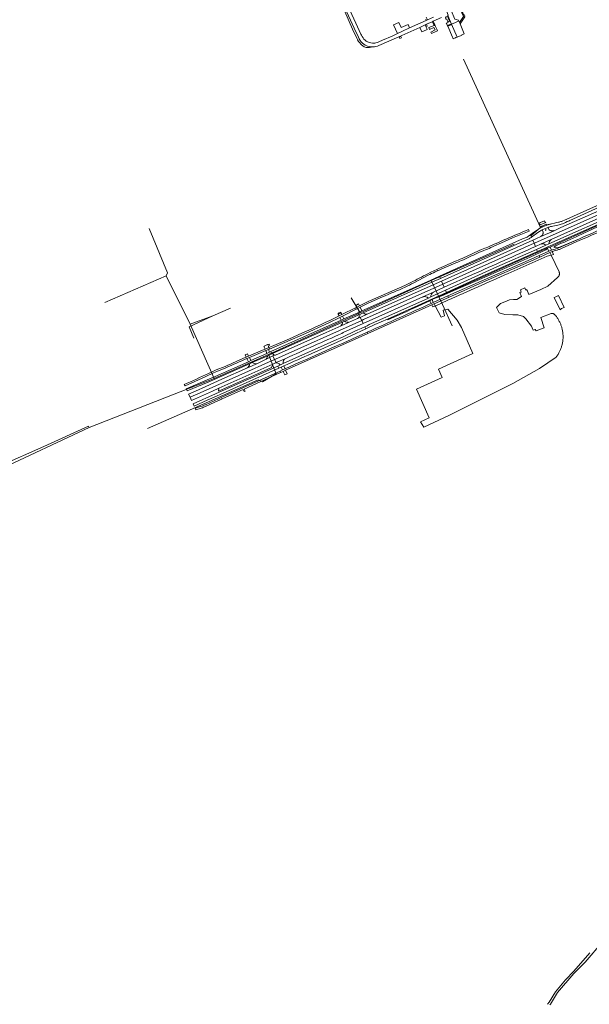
# Model space of a CAD drawing. Extents: x 148869 to 161638, y 453607 to 469810.
# Tile 8 of 256: x 151730 to 152333, y 460283 to 461327. Entities that reach past the tile are written whole.
import ezdxf
from ezdxf.lldxf.tags import DXFTag

# ---------------------------------------------------------------- set-up
doc = ezdxf.new("R2010")
doc.units = 0
for name, color, linetype, lineweight in [('B-OI-RI-DRUKLEIDING-G-niet meenemen', 190, 'RI-PERS', 18), ('B-RO-VH-VERHARDING_ASFALT-GV', 251, 'CONTINUOUS', 18), ('B-RO-VH-VERHARDING_FUNDERING_ZAND-GV', 251, 'CONTINUOUS', 18), ('B-RO-VH-VERHARDING_GESLOTEN-GV', 251, 'CONTINUOUS', 18), ('B-RO-VH-VERHARDING_HALFVERHARDING-GV', 251, 'CONTINUOUS', 18), ('B-RO-VH-VERHARDING_OPEN-GV', 251, 'CONTINUOUS', 18), ('B-RO-VH-VERHARDING_STRAATBAKSTEEN-GV', 251, 'CONTINUOUS', 18)]:
    doc.layers.add(name, color=color, linetype=linetype, lineweight=lineweight)
tags = doc.linetypes.add('RI-PERS', pattern='A,7,-2,["P",Standard,S=1.8,R=0,X=-0.5,Y=-0.9],-2,7,-2,[102,NLCS.SHX,S=1,R=180,X=0,Y=0],-2', length=22).pattern_tags.tags
tags[6] = DXFTag(74, 10)

msp = doc.modelspace()

# ---------------------------------------------------------------- linework, layer by layer
at = {"layer": 'B-OI-RI-DRUKLEIDING-G-niet meenemen'}
for p, q in [((152281.7, 461106.4), (152200.2, 461284.8)), ((151886.4, 461058.2), (151866.8, 461105.3)), ((152271.8, 461097.7), (152281.7, 461106.4)), ((152253.6, 461088.6), (152165.8, 461050.1)), ((151884.8, 461055.1), (151819.8, 461026.7)), ((151884.8, 461055.1), (151886.4, 461058.2)), ((151910.2, 461003.9), (151884.8, 461055.1)), ((152165.8, 461050.1), (152090.6, 461015.7)), ((152165.8, 461050.1), (152177.8, 461024.8)), ((152090.6, 461015.7), (152081.1, 461031.6)), ((151934.2, 461012.8), (151953, 461020.8)), ((152177.8, 461024.8), (152188.1, 461002.2)), ((151934.2, 461012.8), (151909.1, 461000.9)), ((151910.2, 461003.9), (151934.2, 461012.8)), ((152090.6, 461015.7), (151993.2, 460971.8)), ((151909.1, 461000.9), (151914, 460989)), ((151935.8, 460946.1), (151910.2, 461003.9)), ((151993.2, 460971.8), (151935.8, 460946.1)), ((151993.2, 460971.8), (152001.6, 460951.3)), ((151935.8, 460946.1), (151803.2, 460894.3)), ((151927.2, 460920.6), (151982.4, 460944.8)), ((151986.8, 460942.6), (151982.4, 460944.8)), ((152001.6, 460951.3), (151986.8, 460942.6)), ((151927.2, 460920.6), (151865.2, 460893.2)), ((151803.2, 460894.3), (151574, 460786.8)), ((151802.4, 460895.7), (151755, 460874.3)), ((151803.2, 460894.3), (151802.4, 460895.7)), ((151755, 460874.3), (151709, 460853.7))]:
    msp.add_line(p, q, dxfattribs=at)
at = {"layer": 'B-RO-VH-VERHARDING_ASFALT-GV', "flags": 128}
for points in [[(152348.2, 461132.4), (152309.7, 461115.1), (152307.1, 461113.9), (152305.5, 461113.3), (152304.8, 461113), (152304, 461112.8), (152303.2, 461112.5), (152302.3, 461112.3), (152301.5, 461112), (152300.7, 461111.8), (152298.7, 461111.4), (152296.4, 461110.9), (152293.4, 461110.2), (152292.1, 461109.9), (152291.5, 461109.8), (152290.9, 461109.6), (152289.9, 461109.3), (152289.5, 461109.2), (152289, 461109), (152288.4, 461108.8), (152287.6, 461108.5), (152286.6, 461108.1), (152285.5, 461107.6), (152284.7, 461107.3), (152284.1, 461107), (152283.5, 461106.8), (152283, 461106.5), (152282.5, 461106.3), (152281.5, 461105.8), (152279.5, 461104.6), (152276.9, 461102.9), (152274.2, 461100.8), (152271.4, 461098.7), (152271.1, 461098.5), (152272.2, 461095.9), (152278.8, 461100.9), (152280.6, 461102.1), (152282.9, 461103.4), (152283.5, 461103.8), (152289.6, 461106.3), (152290.1, 461106.5), (152290.8, 461106.7), (152291.6, 461106.9), (152292.4, 461107.2), (152293.2, 461107.4), (152294.6, 461107.7), (152296.4, 461108.1), (152298.6, 461108.5), (152300, 461108.9), (152301.3, 461109.2), (152302.4, 461109.5), (152303.5, 461109.8), (152305, 461110.3), (152305.9, 461110.6), (152306.6, 461110.8), (152307.3, 461111.1), (152308.1, 461111.5), (152310.1, 461112.5), (152311, 461112.9), (152311.4, 461113.1), (152311.9, 461113.3), (152312.3, 461113.4), (152312.7, 461113.6), (152347.9, 461129.5)], [(152272.2, 461001.6), (152266.2, 461009.3), (152263.5, 461011.9), (152257.8, 461013.8), (152252.4, 461013.8), (152243.9, 461014), (152237.7, 461015.8), (152235.1, 461021.4), (152239.1, 461025.8), (152244, 461027.6), (152248.8, 461029.6), (152253.2, 461029.9), (152256.5, 461029.9), (152261.4, 461033.2), (152259.7, 461037.3), (152261.3, 461037.9), (152260.3, 461040.2), (152265, 461042.3), (152266, 461040), (152267.2, 461040.5), (152269.3, 461035.1), (152282, 461040.5), (152289.4, 461044), (152299.7, 461053.4), (152299.9, 461053.6), (152300.2, 461053.8), (152300.4, 461054), (152300.6, 461054.2), (152300.8, 461054.4), (152301, 461054.6), (152301.1, 461054.9), (152301.3, 461055.1), (152301.4, 461055.4), (152301.5, 461055.7), (152301.6, 461056), (152301.7, 461056.3), (152301.8, 461056.6), (152301.8, 461056.9), (152301.8, 461057.2), (152301.8, 461057.5), (152301.8, 461057.8), (152301.8, 461058), (152301.7, 461058.3), (152301.6, 461058.6), (152301.5, 461058.9), (152301.4, 461059.2), (152293.1, 461077.1), (152293, 461077.1), (152290, 461076.2), (152288.7, 461075.8), (152247.3, 461057.5)], [(152183.6, 461029.1), (152170.7, 461023.2), (152170, 461023.2), (152176.2, 461011.3), (152179.8, 461012.6), (152178.5, 461018.7), (152183.5, 461019.8), (152193.2, 461008.1), (152197.8, 461000.2), (152209.8, 460972.9), (152173.4, 460956.2), (152177.4, 460947.2), (152150.1, 460935), (152163.8, 460904.5), (152154.6, 460900.4), (152158, 460894.7), (152184.6, 460907.1), (152252.4, 460940.9), (152280.5, 460956.9), (152298.3, 460969), (152298.8, 460969.7), (152299.3, 460970.4), (152299.8, 460971.1), (152300.3, 460971.8), (152300.7, 460972.5), (152301.1, 460973.3), (152301.5, 460974), (152301.9, 460974.8), (152302.3, 460975.5), (152302.6, 460976.3), (152303, 460977.1), (152303.3, 460977.9), (152303.6, 460978.7), (152303.9, 460979.5), (152304.1, 460980.3), (152304.4, 460981.1), (152304.6, 460982), (152304.8, 460982.8), (152304.9, 460983.6), (152305.1, 460984.5), (152305.2, 460985.3), (152305.3, 460986.2), (152305.4, 460987), (152305.5, 460987.9), (152305.6, 460988.7), (152305.6, 460989.6), (152305.6, 460990.4), (152305.6, 460991.3), (152305.6, 460992.1), (152305.5, 460993), (152305.5, 460993.8), (152305.4, 460994.7), (152305.3, 460995.5), (152305.1, 460996.4), (152305, 460997.2), (152304.8, 460998), (152304.6, 460998.9), (152304.4, 460999.7), (152304.2, 461000.5), (152303.9, 461001.3), (152303.7, 461002.1), (152303.4, 461002.9), (152303.1, 461003.7), (152302.7, 461004.5), (152302.4, 461005.3), (152302, 461006.1), (152301.6, 461006.8), (152301.2, 461007.6), (152300.8, 461008.3), (152300.4, 461009.1), (152299.9, 461009.8), (152299.4, 461010.5), (152299, 461011.2), (152298.5, 461011.9), (152297.9, 461012.6), (152297.4, 461013.2), (152297.2, 461013.5), (152297, 461013.7), (152296.8, 461014), (152296.5, 461014.2), (152296.3, 461014.4), (152296, 461014.5), (152295.7, 461014.7), (152295.4, 461014.8), (152295.1, 461015), (152294.8, 461015.1), (152294.5, 461015.1), (152294.2, 461015.2), (152293.9, 461015.2), (152293.6, 461015.2), (152293.3, 461015.2), (152293.1, 461015.2), (152282.2, 461011), (152285.5, 460999.8), (152277.2, 460996.8), (152276.1, 460998.3), (152274, 460997.4), (152272.8, 461000), (152272.2, 461001.6)]]:
    msp.add_lwpolyline(points, dxfattribs=at)
at = {"layer": 'B-RO-VH-VERHARDING_ASFALT-GV'}
msp.add_lwpolyline([(152247.3, 461057.5, 0.001579), (152183.6, 461029.1)], format="xyb", dxfattribs=at)
at = {"layer": 'B-RO-VH-VERHARDING_ASFALT-GV', "flags": 128}
msp.add_lwpolyline([(152298.1, 461032.9), (152296.3, 461032.2), (152302.6, 461019.1), (152302.8, 461019.3), (152303, 461019.5), (152303.2, 461019.7), (152303.5, 461019.9), (152303.7, 461020.1), (152304, 461020.3), (152306.6, 461021.5), (152300.6, 461034.1)], close=True, dxfattribs=at)
at = {"layer": 'B-RO-VH-VERHARDING_FUNDERING_ZAND-GV', "flags": 128}
for points in [[(152291.6, 460282.4), (152292.3, 460283.1), (152299.7, 460295.4), (152317.1, 460315.5), (152328.9, 460327.8), (152347.9, 460349.6)], [(152334, 460337.7), (152316.9, 460318.3), (152308.1, 460308.8), (152297.4, 460296.4), (152290.9, 460285.3), (152289.1, 460283)]]:
    msp.add_lwpolyline(points, dxfattribs=at)
at = {"layer": 'B-RO-VH-VERHARDING_GESLOTEN-GV', "flags": 128}
for points in [[(152168.4, 461329.1), (152161.7, 461326.2), (152160.6, 461325.7), (152142.9, 461317.7), (152135.5, 461314.3), (152129.9, 461311.8), (152124.3, 461309.2), (152114.3, 461304.8), (152110.3, 461303), (152108.7, 461302.4), (152107, 461302), (152105.9, 461301.8), (152105, 461301.8), (152103.4, 461301.8), (152101.7, 461302), (152100.1, 461302.4), (152098.6, 461302.9), (152098.4, 461303), (152097, 461303.8), (152095.7, 461304.8), (152094.5, 461306), (152093.5, 461307.2), (152092.6, 461308.6), (152092.6, 461308.7), (152091.8, 461310.2), (152091.3, 461311.1), (152087.7, 461319.1), (152086, 461322.9), (152066.1, 461365.8)], [(152072.2, 461343.7), (152084.2, 461317.5), (152088.6, 461308), (152089.4, 461306.3), (152089.5, 461306.2), (152090.4, 461304.6), (152091.5, 461303.2), (152092.7, 461301.9), (152093.1, 461301.5), (152094.5, 461300.4), (152095.9, 461299.5), (152097.5, 461298.8), (152098.3, 461298.5), (152100.1, 461298), (152102, 461297.7), (152103.8, 461297.7), (152105.8, 461297.8), (152107, 461298), (152108.8, 461298.5), (152110.4, 461299.1), (152131.4, 461308.4), (152153.7, 461318.4), (152159.4, 461321), (152160.7, 461321.6), (152161.6, 461322), (152167.1, 461324.4), (152168, 461324.8), (152176.8, 461328.8)], [(152276.3, 461086.1), (152274.9, 461089.5), (152179, 461046.6), (152178.1, 461046.2), (152179.5, 461042.9), (152209.7, 461056.4)], [(152095.4, 461001.1), (152096.4, 460998.9), (152105.9, 461003.3), (152119.4, 461009.2), (152151.5, 461023.7), (152181.9, 461037.5), (152180.8, 461039.7), (152165.5, 461032.8)], [(152165.5, 461032.8), (152162.8, 461031.5), (152105, 461005.5)], [(152071.1, 460994.1), (152072.4, 460995), (152093.8, 461004.5), (152092.2, 461007.8), (152000.6, 460966.8), (151999.8, 460966.4), (152001.4, 460963.1), (152011.6, 460967.5), (152011.6, 460967.5)], [(152039.1, 460972.7), (152066.1, 460984.9), (152096.4, 460998.9), (152095.4, 461001.1)], [(152065.7, 460987.4), (152008.9, 460962), (152006, 460960.6), (152003.1, 460959.3), (152004.1, 460957.1), (152006.9, 460958.3), (152009.5, 460959.5)]]:
    msp.add_lwpolyline(points, dxfattribs=at)
for points in [[(152187.4, 461321.8), (152191.6, 461323.7), (152195.2, 461325.2), (152194.9, 461326.1), (152191, 461326.9), (152187.1, 461336.1), (152186.8, 461335.8), (152184.8, 461340.3), (152180.8, 461338.6), (152183.9, 461331.3), (152183.4, 461331.1)], [(152183.1, 461319.9), (152183.1, 461320), (152185.7, 461321.1), (152185.8, 461321.1), (152185.6, 461321.5), (152185.5, 461321.5), (152183, 461320.4), (152182.9, 461320.4)], [(152183.1, 461319.9), (152183.3, 461319.6), (152183.3, 461319.6), (152185.9, 461320.7), (152185.9, 461320.8), (152185.8, 461321.1), (152185.7, 461321.1), (152183.1, 461320)], [(152185.8, 461321.1), (152185.9, 461320.8), (152185.9, 461320.7), (152185.9, 461320.6), (152186.8, 461321), (152186.6, 461321.5), (152185.9, 461321.2)], [(152187.4, 461321.8), (152193.3, 461308), (152197.7, 461309.9), (152198.2, 461310.1), (152198.1, 461310.4), (152200.8, 461311.6), (152196.5, 461322.1), (152195.9, 461323.7), (152195.2, 461325.2), (152191.6, 461323.7)], [(152133.6, 461308.8), (152132, 461308), (152132.7, 461306.5), (152134.3, 461307.3)], [(152296, 461102.9), (152282.2, 461096.7), (152277.4, 461094.5), (152273.5, 461092.8), (152274.9, 461089.5), (152275.4, 461089.7), (152365.7, 461130.1), (152364.2, 461133.4), (152343.4, 461124), (152303.2, 461106.1)], [(152292.9, 461093.6), (152367.2, 461126.8), (152365.7, 461130.1), (152275.4, 461089.7), (152274.9, 461089.5), (152276.3, 461086.1), (152282.3, 461088.8)], [(152290.6, 461088.9), (152287.3, 461087.4), (152277.5, 461083.1), (152278.5, 461080.8), (152369.8, 461121.3), (152368.7, 461123.5)], [(152174.6, 461054.7), (152175.5, 461052.3), (152263.8, 461091.7), (152268.6, 461093.9), (152269.5, 461094.3), (152270.5, 461094.8), (152271.7, 461095.6), (152272.2, 461095.9), (152271.1, 461098.5), (152269.4, 461097.3), (152267.4, 461096.2), (152262.7, 461094.1), (152192.7, 461062.7)], [(152273.5, 461092.8), (152176.7, 461049.5), (152178.1, 461046.2), (152179, 461046.6), (152274.9, 461089.5)], [(152212.1, 461051.1), (152236.6, 461062.1), (152278.5, 461080.8), (152277.5, 461083.1), (152235.5, 461064.5), (152180.8, 461039.7), (152181.9, 461037.5)], [(152090.1, 461014.2), (152093.6, 461015.8), (152166.3, 461048.2), (152175.5, 461052.3), (152174.6, 461054.7), (152165.3, 461050.5), (152092.3, 461017.9), (152089.6, 461016.7), (152088.1, 461016), (152089.2, 461013.8)], [(152098.7, 461014.6), (152090.6, 461011), (152092.2, 461007.8), (152093.9, 461008.6), (152178.1, 461046.2), (152176.7, 461049.5)], [(152168.3, 461037.8), (152179.5, 461042.9), (152178.1, 461046.2), (152093.9, 461008.6), (152092.2, 461007.8), (152093.8, 461004.5), (152157, 461032.8)], [(152073.2, 461009.3), (152070.4, 461008.1), (151995.9, 460974.7), (151996.9, 460972.4), (151997.4, 460972.6), (152071.6, 461005.9), (152074.2, 461007), (152089.2, 461013.8), (152088.1, 461016)], [(152078, 461005.7), (152070.2, 461002.2), (152054.6, 460995), (152000.6, 460970.8), (152000.1, 460971), (151998, 460970.1), (151999.8, 460966.4), (152000.6, 460966.8), (152092.2, 461007.8), (152090.6, 461011), (152087.6, 461009.7)], [(151936.7, 460948.3), (151928.4, 460944.8), (151906.1, 460935.3), (151907.1, 460933), (151929.4, 460942.5), (151938.2, 460946.2), (151973, 460961.7), (151976.1, 460963.1), (151992.6, 460970.4), (151996.9, 460972.4), (151995.9, 460974.7), (151994.4, 460974), (151991.6, 460972.8), (151974.5, 460965.2), (151972, 460964)], [(151998, 460970.1), (151990.9, 460966.9), (151991, 460966.6), (151981.5, 460962.3), (151970.9, 460957.6), (151943.7, 460945.4), (151926.8, 460937.9), (151915.8, 460932.9), (151908.6, 460929.7), (151910.1, 460926.4), (151923.9, 460932.6), (151999.8, 460966.4)], [(151997.8, 460961.5), (151999.9, 460962.5), (152001.4, 460963.1), (151999.8, 460966.4), (151923.9, 460932.6), (151910.1, 460926.4), (151911.7, 460923), (151933.9, 460932.9), (151940.8, 460936)], [(151925, 460921.7), (151938.9, 460927.9), (151941.9, 460929.2), (152004.1, 460957.1), (152003.1, 460959.3), (151940.9, 460931.6), (151937.1, 460929.9), (151913.4, 460919.3), (151914.5, 460916.9), (151924.4, 460921.4)]]:
    msp.add_lwpolyline(points, close=True, dxfattribs=at)
at = {"layer": 'B-RO-VH-VERHARDING_GESLOTEN-GV'}
for points in [[(152209.7, 461056.4, 0.001162), (152276.3, 461086.1)], [(152095.4, 461001.1, 0.002219), (152065.7, 460987.4)], [(152105, 461005.5, 0.000724), (152095.4, 461001.1)], [(152011.6, 460967.5, -0.001461), (152071.1, 460994.1)], [(152009.5, 460959.5, -0.002487), (152039.1, 460972.7)]]:
    msp.add_lwpolyline(points, format="xyb", dxfattribs=at)
at = {"layer": 'B-RO-VH-VERHARDING_HALFVERHARDING-GV', "flags": 128}
for points in [[(152070.1, 461016.6), (152068.7, 461016), (152068, 461015.7), (152067.3, 461015.4), (152067.3, 461014.4)], [(152067.3, 461014.4), (152070, 461015.8)]]:
    msp.add_lwpolyline(points, dxfattribs=at)
at = {"layer": 'B-RO-VH-VERHARDING_HALFVERHARDING-GV'}
msp.add_lwpolyline([(152070, 461015.8, 0.005735), (152070.1, 461016.6)], format="xyb", dxfattribs=at)
at = {"layer": 'B-RO-VH-VERHARDING_OPEN-GV', "flags": 128}
for points in [[(152074.3, 461335.2), (152082.4, 461316.6), (152086.8, 461307.1), (152087.7, 461305.4), (152087.7, 461305.2), (152088.7, 461303.5), (152090, 461301.9), (152091.3, 461300.5), (152091.8, 461300), (152093.3, 461298.8), (152094.7, 461297.9), (152097, 461297.2), (152100.3, 461296.9), (152103.8, 461297.7), (152102, 461297.7), (152100.1, 461298), (152098.3, 461298.5), (152097.5, 461298.8), (152095.9, 461299.5), (152094.5, 461300.4), (152093.1, 461301.5), (152092.7, 461301.9), (152091.5, 461303.2), (152090.4, 461304.6), (152089.5, 461306.2), (152089.4, 461306.3), (152088.6, 461308), (152084.2, 461317.5), (152072.2, 461343.7)], [(152183, 461330.2), (152185.3, 461324.9), (152183.3, 461324), (152183, 461323.3), (152181.8, 461322.8), (152182.9, 461320.4), (152183, 461320.4), (152185.5, 461321.5), (152185.6, 461321.5), (152185.8, 461321.1), (152185.9, 461321.2), (152186.6, 461321.5), (152186.8, 461321.6), (152187.4, 461321.8), (152183.4, 461331.1)], [(152160, 461327.1), (152160.6, 461325.7), (152161.7, 461326.2), (152160.4, 461329.1)], [(152152, 461022.8), (152164.4, 461028.5), (152164.3, 461028.7), (152166.8, 461029.9), (152169.9, 461031.2), (152178.8, 461035.1), (152261.7, 461072.4), (152288.9, 461084.4), (152291.9, 461085.6), (152299.2, 461089), (152343.3, 461108.6), (152414.6, 461140.2), (152429.6, 461146.7)], [(152429.6, 461146.7), (152414.6, 461140.2), (152343.3, 461108.6), (152299.2, 461089), (152291.9, 461085.6), (152293.4, 461082.4)], [(152391.5, 461130.9), (152369.8, 461121.3), (152278.5, 461080.8), (152236.6, 461062.1), (152212.1, 461051.1), (152181.9, 461037.5), (152151.5, 461023.7), (152119.4, 461009.2)], [(152243.4, 461091.4), (152252.1, 461095.2), (152269.5, 461102.4), (152268.8, 461104)], [(152229.1, 461084.9), (152243.4, 461091.4)], [(152293, 461093.4), (152292.9, 461093.6), (152282.3, 461088.8)], [(152301.2, 461084.7), (152322.9, 461094.3), (152301.7, 461085.6), (152297.3, 461084.7), (152295.8, 461085.3), (152297.8, 461086.8)], [(152300.9, 461082.8), (152301.8, 461083.1), (152303.8, 461084.1), (152323.5, 461092.7)], [(152322.9, 461094.3), (152301.2, 461084.7)], [(152219.2, 461081), (152221.6, 461082)], [(152228.1, 461086.4), (152225.9, 461085.5)], [(152290.5, 461081.1), (152280.3, 461076.5), (152280.9, 461074.9), (152291.7, 461079.7), (152294.2, 461080.8), (152294.6, 461081)], [(152282.3, 461088.8), (152282.4, 461088.6)], [(152287.3, 461087.4), (152290.6, 461088.9)], [(152293.4, 461082.4), (152290.5, 461081.1)], [(152200.9, 461074.3), (152198.5, 461073.3)], [(152200.1, 461072.1), (152202.3, 461073)], [(152170, 461059.2), (152172.3, 461060.2), (152171.6, 461061.8), (152171, 461061.5)], [(152171.6, 461061.8), (152172.3, 461060.2)], [(152146.4, 461049), (152137.7, 461044.7)], [(152147.3, 461047.6), (152162.6, 461055.7)], [(152137.7, 461044.7), (152112.9, 461034), (152101.3, 461028.8)], [(152089.7, 461023.3), (152087.1, 461022), (152085.5, 461021.2), (152086.3, 461019.6), (152087.9, 461020.4), (152090.5, 461021.7), (152098.1, 461025.6), (152102.1, 461027.4), (152114, 461032.7)], [(152098, 460995.3), (152098.7, 460993.8), (152166.3, 461024.3), (152168.6, 461025.3), (152168.8, 461025.4), (152184.2, 461032.2)], [(152168.4, 461037.7), (152168.3, 461037.8), (152157, 461032.8)], [(152157, 461032.8), (152157, 461032.6)], [(152162.8, 461031.5), (152165.5, 461032.8)], [(152184.2, 461032.2), (152183.5, 461033.8), (152168, 461026.9), (152165.6, 461025.8)], [(152028.8, 460994.2), (152015.6, 460988.3), (151996.6, 460980.3), (151993.7, 460979.1), (151994.5, 460977.5), (152016.2, 460986.7), (152029.4, 460992.6), (152057.2, 461005.4), (152069, 461011), (152071.7, 461012.3), (152086.3, 461019.6), (152085.5, 461021.2), (152070.9, 461013.9), (152068.2, 461012.5)], [(152074.2, 461007), (152071.6, 461005.9)], [(152087.6, 461009.8), (152087.6, 461009.7), (152090.6, 461011), (152098.7, 461014.6), (152098.6, 461014.7)], [(152093.6, 461015.8), (152090.1, 461014.2)], [(152119.4, 461009.2), (152119.8, 461008.3)], [(152070.1, 461002.3), (152070.2, 461002.2), (152078, 461005.7)], [(152078, 461005.7), (152077.9, 461005.9)], [(152008.9, 460953.8), (152011.5, 460954.9), (152088.4, 460989.2), (152098.7, 460993.8), (152098, 460995.3)], [(151970.5, 460967.5), (151973.1, 460968.6), (151990.4, 460975.8), (151993.2, 460977), (151994.5, 460977.5), (151993.7, 460979.1), (151989.7, 460977.4), (151987.1, 460976.3), (151972, 460970), (151969.6, 460969)], [(151993.8, 460981.1), (151994.5, 460981.6), (151994.1, 460982.6), (151994, 460982.8), (151993.1, 460982.4), (151993.2, 460982.1), (151992.6, 460981.9), (151992.4, 460982.2), (151988.8, 460980.5), (151988.9, 460980.2), (151988.5, 460980.1)], [(151988.5, 460980.1), (151989.7, 460977.4), (151993.7, 460979.1)], [(151990.9, 460966.9), (151998, 460970.1), (152000.1, 460971)], [(151997.4, 460972.6), (151996.9, 460972.4), (151992.6, 460970.4)], [(152000.1, 460971), (151999, 460971.4)], [(152011.6, 460967.5), (152001.4, 460963.1), (151999.9, 460962.5)], [(151904, 460939.8), (151904.8, 460938.3), (151915.1, 460943), (151926.9, 460948.4), (151935.1, 460952.1), (151938.7, 460953.8), (151948.2, 460957.6)], [(151947.4, 460958.9), (151937.8, 460955.3), (151934.4, 460953.7)], [(151970.8, 460957.7), (151970.9, 460957.6), (151981.5, 460962.3)], [(151976.1, 460963.1), (151973, 460961.7)], [(152010.8, 460956.5), (152008.2, 460955.4), (152005.5, 460954.1), (152006.2, 460952.6), (152008.9, 460953.8)], [(152005.8, 460960.8), (152006, 460960.6), (152008.9, 460962)], [(151925.6, 460916.3), (151926.6, 460916.7), (151940.9, 460923.2), (151941.2, 460923.3), (151943.5, 460924.4), (151943.9, 460924.6), (151946.6, 460925.8), (151947.9, 460926.4), (151966.4, 460934.6), (151967.4, 460932.3), (151968.4, 460932.8), (151967.4, 460935.1), (152006.2, 460952.6), (152005.5, 460954.1), (151943.3, 460926.1), (151940.2, 460924.8), (151926.4, 460918.5), (151925.8, 460918.2)], [(151934.4, 460953.7), (151929.8, 460951.6)], [(151915.5, 460914.6), (151916.2, 460913.1)]]:
    msp.add_lwpolyline(points, dxfattribs=at)
for points in [[(152185.3, 461324.9), (152183, 461330.2), (152181.4, 461329.4), (152181.6, 461329), (152180.8, 461328.7), (152181.4, 461327.2), (152182.2, 461326.9), (152183.4, 461324.3), (152183.3, 461324)], [(152196.6, 461337.6), (152200, 461329.9), (152195.9, 461323.7), (152196.5, 461322.1), (152201.4, 461329.5), (152201, 461330.2), (152201.5, 461330.4), (152201, 461331.6), (152200.5, 461331.4), (152197.5, 461338)], [(152131.4, 461323.5), (152125.8, 461321), (152129.9, 461311.8), (152135.5, 461314.3), (152142.9, 461317.7), (152141.2, 461321.4), (152133.8, 461318.1)], [(152159.4, 461321), (152153.7, 461318.4), (152155.9, 461313.6), (152160.9, 461315.9), (152161.6, 461316.2), (152161.1, 461317.3), (152160.2, 461319.3)], [(152159.4, 461321), (152160.2, 461319.3), (152161.5, 461319.8), (152160.7, 461321.6)], [(152168.8, 461320.5), (152163.2, 461318.2), (152164.1, 461316.2), (152168.7, 461318.3), (152170, 461315.6), (152165.3, 461313.4), (152166, 461311.9), (152172.4, 461314.8), (152171.7, 461316.4), (152170.5, 461319.2), (152169.7, 461320.9)], [(152168.8, 461320.5), (152169.7, 461320.9), (152168.6, 461323.5), (152168, 461324.8), (152167.1, 461324.4)], [(152187.4, 461321.8), (152186.8, 461321.6), (152186.6, 461321.5), (152186.8, 461321), (152185.9, 461320.6), (152185.9, 461320.7), (152183.3, 461319.6), (152183.3, 461319.6), (152183.3, 461319.5), (152183.3, 461319.5), (152188.3, 461308), (152188.6, 461307.3), (152189, 461306.2), (152190.4, 461306.8), (152191.5, 461307.2), (152192, 461307.5), (152193.3, 461308)], [(152192.3, 461040.6), (152216.9, 461051), (152261, 461070.6), (152270.7, 461075), (152287.4, 461082.6), (152288.9, 461084.4), (152261.7, 461072.4), (152178.8, 461035.1), (152169.9, 461031.2), (152177, 461033.7)], [(152290.5, 461081.1), (152293.4, 461082.4), (152291.9, 461085.6), (152288.9, 461084.4)], [(152293.1, 461077.1), (152295.5, 461077.8), (152294.2, 461080.8), (152291.7, 461079.7)], [(152271.7, 461072.7), (152192.3, 461037.7), (152183.5, 461033.8), (152184.2, 461032.2), (152220.5, 461048.3), (152268.8, 461069.6), (152280.9, 461074.9), (152280.3, 461076.5)], [(152166.8, 461029.9), (152164.3, 461028.7), (152164.4, 461028.5), (152165.6, 461025.8), (152168, 461026.9)], [(152089.7, 461023.3), (152088.8, 461025.2), (152087.1, 461024.3), (152086.3, 461023.9), (152087.1, 461022)], [(152090.5, 461021.7), (152087.9, 461020.4), (152089.6, 461016.7), (152092.3, 461017.9)], [(152169.6, 461023), (152169.8, 461023.1), (152170, 461023.2), (152168.8, 461025.4), (152168.6, 461025.3), (152166.3, 461024.3), (152167.4, 461022.1)], [(152070.9, 461013.9), (152070, 461015.8), (152067.3, 461014.4), (152068.2, 461012.5)], [(152071.7, 461012.3), (152069, 461011), (152070.4, 461008.1), (152073.2, 461009.3)], [(151994.4, 460974), (151993.2, 460977), (151990.4, 460975.8), (151991.6, 460972.8)], [(151968.5, 460971.3), (151969.6, 460969), (151972, 460970), (151971, 460972.3)], [(151972, 460964), (151974.5, 460965.2), (151973.1, 460968.6), (151970.5, 460967.5)], [(151940.4, 460932.8), (151981.5, 460951.1), (151996.5, 460957.9), (151997.8, 460961.5), (151940.8, 460936)], [(152006.9, 460958.3), (152008.2, 460955.4), (152010.8, 460956.5), (152009.5, 460959.5)], [(152008.9, 460953.8), (152010.6, 460950.1), (152013.1, 460951.2), (152011.5, 460954.9)]]:
    msp.add_lwpolyline(points, close=True, dxfattribs=at)
at = {"layer": 'B-RO-VH-VERHARDING_OPEN-GV'}
for points in [[(152268.8, 461104, 0.003018), (152246, 461094.4)], [(152297.8, 461086.8, 0.006446), (152346.8, 461109.1)], [(152357.7, 461109.8, -0.002447), (152322.9, 461094.3)], [(152323.5, 461092.7, 0.002453), (152358.3, 461108.2)], [(152246, 461094.4, 0.004493), (152228.1, 461086.4)], [(152290.6, 461088.9, -0.294259), (152293, 461093.4)], [(152219.1, 461082.8, 0.01214), (152200.9, 461074.3)], [(152202.3, 461073, -0.010965), (152219.2, 461081)], [(152225.9, 461085.5, 0.016285), (152219.1, 461082.8)], [(152221.6, 461082, 0.018236), (152229.1, 461084.9)], [(152282.4, 461088.6, -0.331201), (152287.3, 461087.4)], [(152293.4, 461082.4, 0.025606), (152301.2, 461084.7)], [(152301.2, 461084.7, -0.025606), (152293.4, 461082.4)], [(152294.6, 461081, -0.009292), (152300.9, 461082.8)], [(152190.6, 461070.1, -0.009538), (152171.6, 461061.8)], [(152198.5, 461073.3, 0.017354), (152190.6, 461070.1)], [(152192, 461068.8, -0.014757), (152200.1, 461072.1)], [(152162.6, 461055.7, -0.011678), (152170, 461059.2)], [(152171, 461061.5, 0.012993), (152164.6, 461058.5)], [(152172.3, 461060.2, 0.004875), (152192, 461068.8)], [(152164.6, 461058.5, 0.005194), (152146.4, 461049)], [(152114, 461032.7, 0.004609), (152138.1, 461043)], [(152138.1, 461043, 0.014183), (152147.3, 461047.6)], [(152101.3, 461028.8, 0.010325), (152089.7, 461023.3)], [(152157, 461032.6, -0.291909), (152162.8, 461031.5)], [(152165.5, 461032.8, -0.342959), (152168.4, 461037.7)], [(152165.6, 461025.8, -0.001026), (152098, 460995.3)], [(152119.8, 461008.3, -0.003015), (152152, 461022.8)], [(152068.2, 461012.5, -0.005772), (152028.8, 460994.2)], [(152077.9, 461005.9, -0.188791), (152074.2, 461007)], [(152090.1, 461014.2, -0.301395), (152087.6, 461009.8)], [(152098.6, 461014.7, -0.299289), (152093.6, 461015.8)], [(152071.6, 461005.9, -0.258023), (152070.1, 461002.3)], [(152098, 460995.3, -0.001316), (152010.8, 460956.5)], [(151993.7, 460979.1, -0.279684), (151993.8, 460981.1)], [(151969.6, 460969, 0.007236), (151947.4, 460958.9)], [(151948.2, 460957.6, -0.005137), (151970.5, 460967.5)], [(151992.6, 460970.4, -0.156832), (151990.9, 460966.9)], [(151999, 460971.4, -0.148433), (151997.4, 460972.6)], [(152008.9, 460962, -0.37065), (152011.6, 460967.5)], [(151973, 460961.7, -0.356089), (151970.8, 460957.7)], [(151981.5, 460962.3, -0.267269), (151976.1, 460963.1)], [(151999.9, 460962.5, -0.265073), (152005.8, 460960.8)], [(151929.8, 460951.6, -0.001247), (151904, 460939.8)], [(151920.2, 460916.1, 0.004815), (151915.5, 460914.6)], [(151916.2, 460913.1, -0.004072), (151920.8, 460914.4)], [(151925.8, 460918.2, -0.026611), (151920.2, 460916.1)], [(151920.8, 460914.4, 0.023561), (151925.6, 460916.3)]]:
    msp.add_lwpolyline(points, format="xyb", dxfattribs=at)
at = {"layer": 'B-RO-VH-VERHARDING_STRAATBAKSTEEN-GV', "flags": 128}
for points in [[(152281.2, 461109.1), (152287.3, 461111.5), (152286.4, 461112.4), (152285.9, 461113.4), (152281.5, 461111.6), (152281.1, 461111.4), (152280.7, 461110.1)], [(152288.4, 461108.8), (152287.9, 461109.9), (152282, 461107.5), (152282.5, 461106.3), (152283, 461106.5), (152283.5, 461106.8), (152284.1, 461107), (152284.7, 461107.3), (152285.5, 461107.6), (152286.6, 461108.1), (152287.6, 461108.5)], [(152289.6, 461106.3), (152283.5, 461103.8), (152284.6, 461101.2), (152284.6, 461100.7), (152284.5, 461100.3), (152284.5, 461099.9), (152284.3, 461099.5), (152284.2, 461099), (152284, 461098.7), (152283.7, 461098.3), (152283.5, 461097.9), (152283.2, 461097.6), (152282.8, 461097.3), (152282.5, 461097.1), (152282.1, 461096.9), (152282.2, 461096.7), (152296, 461102.9), (152296, 461103), (152295.7, 461102.9), (152295.2, 461102.9), (152294.7, 461102.8), (152294.2, 461102.8), (152293.7, 461102.8), (152293.1, 461102.9), (152292.6, 461103), (152292.1, 461103.2), (152291.7, 461103.4), (152291.2, 461103.6), (152290.8, 461103.9)], [(152286.9, 461103.4), (152287.5, 461103.2), (152287.7, 461103.8), (152287.1, 461104)], [(152286.9, 461103.4), (152287.1, 461104), (152287.7, 461103.8), (152287.5, 461103.2)]]:
    msp.add_lwpolyline(points, close=True, dxfattribs=at)

doc.saveas('drawing.dxf')
